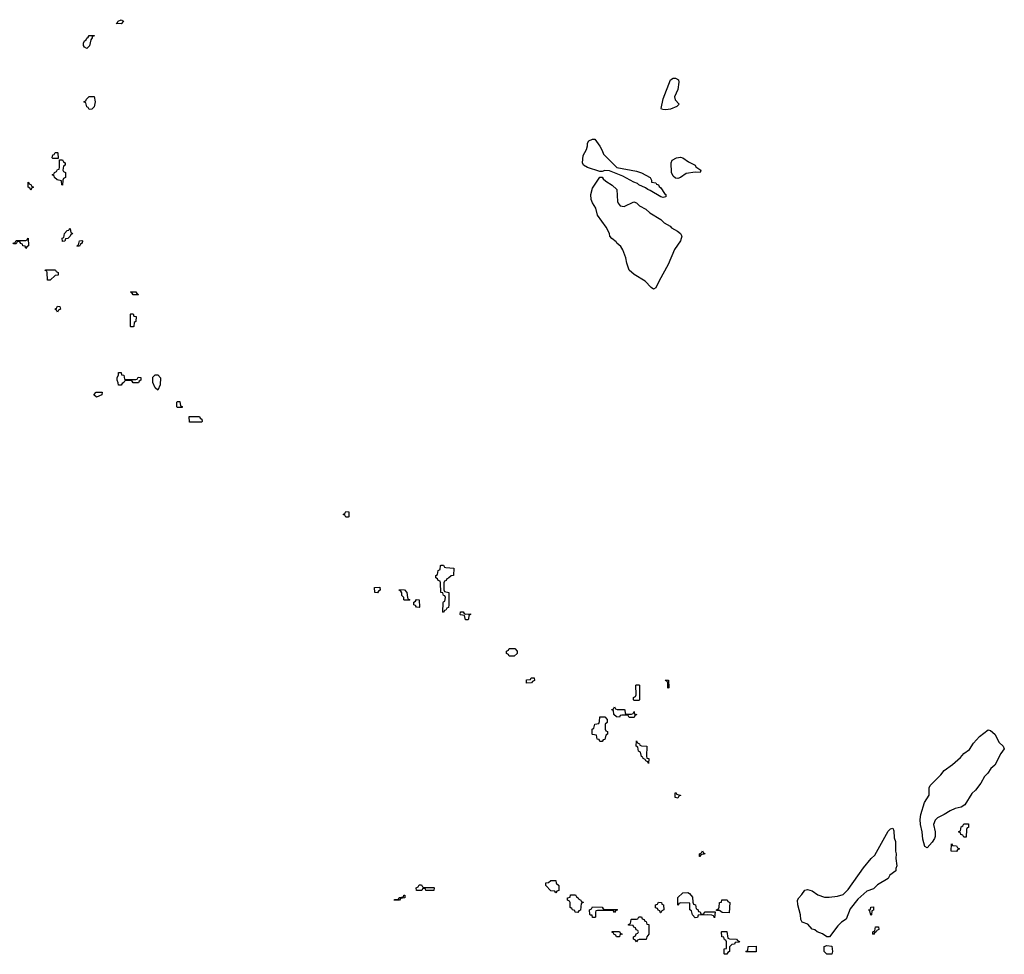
# Model space of a CAD drawing. Header units: inches. Extents: x 2774406 to 2911609, y 892737 to 1000506.
# Tile 62 of 79: x 2828000 to 2836062, y 960426 to 968082. Entities that reach past the tile are written whole.
import ezdxf

# ---------------------------------------------------------------- set-up
doc = ezdxf.new("R2010")
doc.units = ezdxf.units.IN
doc.header["$MEASUREMENT"] = 0
doc.layers.add('C8926', color=7, linetype='Continuous')
doc.layers.add('C8936', color=7, linetype='Continuous')

msp = doc.modelspace()

# ---------------------------------------------------------------- linework, layer by layer
at = {"layer": 'C8926', "color": 6}
for points in [[(2828830, 968048), (2828788.7, 968050), (2828802, 968058), (2828806, 968070), (2828830, 968082), (2828850.5, 968070)], [(2828550, 967846), (2828530, 967858), (2828522, 967870), (2828522, 967890), (2828529.3, 967910), (2828543.1, 967916.9), (2828550, 967931.3), (2828562, 967938), (2828570, 967951.3), (2828612.7, 967952.7), (2828606, 967946), (2828594, 967946), (2828594, 967934), (2828583.6, 967916.4), (2828571.6, 967868.4)], [(2828570, 967346), (2828562, 967362), (2828548.7, 967368.7), (2828542, 967402), (2828526, 967410), (2828542, 967418), (2828546, 967430), (2828570, 967452), (2828610, 967454), (2828618, 967410), (2828616, 967396), (2828610, 967368), (2828590, 967348)], [(2828270, 966946), (2828266, 966950), (2828270, 966974), (2828282, 966978), (2828290, 966994), (2828310, 966994), (2828312, 966990), (2828314, 966946), (2828310, 966946)], [(2828350, 966726), (2828346, 966730), (2828342, 966762), (2828306, 966770), (2828286, 966790), (2828282, 966802), (2828266, 966810), (2828282, 966818), (2828286, 966830), (2828302, 966838), (2828310, 966854), (2828322, 966858), (2828327.3, 966872.7), (2828326, 966934), (2828350, 966934), (2828358, 966918), (2828371, 966910), (2828371, 966889), (2828358, 966882), (2828354, 966850), (2828358, 966838), (2828374, 966830), (2828374, 966790), (2828358, 966782), (2828352.7, 966767.3)], [(2828090, 966686), (2828082, 966702), (2828068.9, 966708.9), (2828070, 966752), (2828078, 966738), (2828094, 966730), (2828098, 966718), (2828114, 966710), (2828098, 966702)], [(2828350, 966266), (2828348.9, 966291.1), (2828362, 966298), (2828366, 966330), (2828390, 966354), (2828402, 966358), (2828410, 966374), (2828414, 966370), (2828418, 966338), (2828430, 966334), (2828431.6, 966328.4), (2828418, 966322), (2828414, 966310), (2828394, 966290), (2828374, 966286), (2828370, 966268)], [(2828050, 966208), (2828046, 966226), (2828026, 966230), (2828022, 966242), (2828008, 966248), (2828002, 966262), (2827990, 966266), (2827978, 966262), (2827970, 966246), (2827950, 966246), (2827946, 966250), (2827962, 966258), (2827970, 966274), (2828050, 966274), (2828062, 966278), (2828070, 966292), (2828072, 966230), (2828058, 966222)], [(2828470, 966226), (2828468.7, 966230), (2828482, 966238), (2828488.9, 966271.1), (2828510, 966274), (2828514, 966270), (2828512, 966250), (2828498, 966242), (2828490, 966226)], [(2828250, 965948), (2828228.4, 965948.4), (2828226, 966010), (2828222, 966022), (2828207.3, 966027.3), (2828210, 966034), (2828287.3, 966032.7), (2828294, 966030), (2828298, 966018), (2828314, 966010), (2828314, 965990), (2828290, 965986)], [(2828970, 965828), (2828928.4, 965828.4), (2828922, 965842), (2828906, 965850), (2828910, 965854), (2828950, 965854), (2828958, 965838), (2828974, 965830)], [(2828310, 965686), (2828302, 965702), (2828288, 965710), (2828302, 965718), (2828310, 965734), (2828330, 965732), (2828334, 965710), (2828318, 965702)], [(2828910, 965566), (2828906, 965570), (2828906, 965670), (2828910, 965672), (2828930, 965672), (2828934, 965654), (2828954, 965650), (2828951.6, 965608.4), (2828938, 965602), (2828934, 965570), (2828930, 965566)], [(2828870, 965134), (2828950, 965134), (2828962, 965138), (2828970, 965154), (2828991.6, 965151.6), (2828991.6, 965128.4), (2828978, 965122), (2828971.6, 965108.4), (2828930, 965108), (2828922, 965122), (2828910, 965126), (2828870, 965126), (2828858, 965122), (2828854, 965110), (2828838, 965102), (2828830, 965088), (2828808.9, 965088.9), (2828807.3, 965107.3), (2828798, 965130), (2828798, 965150), (2828808, 965170), (2828810, 965192), (2828830, 965192), (2828834, 965174), (2828852, 965170), (2828858, 965138)], [(2829130, 965048), (2829110, 965066), (2829089.1, 965109.1), (2829090, 965154), (2829110, 965172), (2829130, 965172), (2829151.6, 965148.4), (2829151.3, 965090)], [(2828630, 964989), (2828608, 965010), (2828626, 965030), (2828674, 965030), (2828672, 965010)], [(2829290, 964906), (2829286, 964910), (2829286, 964950), (2829290, 964954), (2829310, 964954), (2829318, 964918), (2829330, 964914), (2829330, 964906)], [(2829390, 964786), (2829388.4, 964831.6), (2829471.6, 964831.6), (2829478, 964818), (2829492, 964810), (2829494, 964790), (2829490, 964786)]]:
    msp.add_lwpolyline(points, close=True, dxfattribs=at)
at = {"layer": 'C8936', "color": 6}
for points in [[(2833290, 967343), (2833266.1, 967346.1), (2833254, 967350), (2833253.2, 967353.2), (2833270, 967434.8), (2833328.7, 967590), (2833350, 967603.1), (2833370, 967603.1), (2833395.6, 967590), (2833396, 967570), (2833390.2, 967510), (2833360.4, 967450), (2833366.4, 967426.4), (2833398.4, 967390), (2833380.7, 967370), (2833330, 967347.8)], [(2833270, 966626), (2833249.4, 966630), (2833162.5, 966682.5), (2833142, 966690), (2833124.5, 966704.5), (2833069.6, 966730), (2833059.5, 966739.5), (2833029.5, 966750), (2832939.8, 966799.8), (2832830, 966844.7), (2832792.2, 966847.8), (2832770, 966837.2), (2832750, 966837.2), (2832648.7, 966870), (2832615.3, 966890), (2832609, 966910), (2832614, 966970), (2832641, 967019), (2832649.6, 967050), (2832649.7, 967070.3), (2832659.3, 967090), (2832690, 967103), (2832710, 967102), (2832750, 967046), (2832770, 967011), (2832780.9, 966980.9), (2832890, 966870.4), (2833050, 966841.6), (2833090, 966827.7), (2833162, 966790), (2833172, 966768), (2833172, 966752), (2833210, 966746), (2833215.1, 966735.1), (2833230, 966730.3), (2833236.5, 966716.5), (2833250, 966704.9), (2833279.5, 966659.5), (2833290, 966650.4), (2833290, 966629.8)], [(2833570.8, 966830), (2833530, 966832), (2833456.9, 966823.1), (2833410, 966788.7), (2833390, 966782.4), (2833370, 966782.9), (2833350, 966799.5), (2833336.9, 966830), (2833335.6, 966910), (2833343.6, 966930), (2833379, 966950), (2833410, 966955.2), (2833430, 966950.2), (2833476.9, 966916.9), (2833530, 966890.2), (2833536.9, 966876.9), (2833578.4, 966850)], [(2832950, 966552.4), (2833028.7, 966590), (2833050, 966581.6), (2833075.9, 966555.9), (2833127.7, 966530), (2833159.9, 966499.9), (2833250, 966445.5), (2833278.3, 966418.3), (2833324.9, 966390), (2833337.1, 966377.1), (2833387.3, 966350), (2833412, 966330), (2833422.4, 966310), (2833410.2, 966270), (2833361.6, 966198.4), (2833310, 966077.2), (2833236.3, 965943.7), (2833210, 965885.1), (2833190, 965875.1), (2833170, 965887.3), (2833120.1, 965940.1), (2833030, 965995.1), (2832990, 966029.6), (2832970, 966088), (2832962.9, 966130), (2832937.7, 966197.7), (2832923, 966223), (2832889.7, 966250), (2832882.6, 966262.6), (2832849.3, 966290), (2832833.2, 966310), (2832829.6, 966330), (2832802.7, 966382.7), (2832730, 966482), (2832716.9, 966536.9), (2832690, 966582.7), (2832679.6, 966610), (2832676.2, 966650), (2832690, 966702.8), (2832750, 966791.3), (2832770, 966791), (2832777, 966777), (2832798.3, 966758.3), (2832850, 966727.7), (2832890, 966690.3), (2832894, 966594), (2832899.5, 966579.5), (2832918, 966558)], [(2830670, 964006), (2830662, 964022), (2830648, 964030), (2830662, 964038), (2830670, 964054), (2830694, 964050), (2830694, 964010), (2830690, 964006)], [(2831470, 963226), (2831466, 963230), (2831467.3, 963307.3), (2831470, 963314), (2831482, 963318), (2831486, 963350), (2831482, 963362), (2831470, 963366), (2831466, 963386), (2831448, 963390), (2831446, 963470), (2831442, 963482), (2831427.3, 963487.3), (2831422, 963502), (2831406, 963510), (2831406, 963530), (2831422, 963538), (2831426, 963570), (2831442, 963578), (2831446, 963610), (2831450, 963614), (2831470, 963614), (2831478, 963598), (2831490, 963594), (2831554, 963590), (2831551.3, 963528.7), (2831532.7, 963527.3), (2831510, 963506), (2831498, 963502), (2831492, 963488), (2831478, 963482), (2831474, 963470), (2831472.7, 963412.7), (2831478, 963398), (2831514, 963390), (2831514, 963290), (2831510, 963266), (2831498, 963262), (2831490, 963246), (2831478, 963242)], [(2830930, 963388), (2830908, 963390), (2830906, 963430), (2830950, 963434), (2830952, 963410), (2830938, 963402)], [(2831150, 963326), (2831146, 963330), (2831146, 963350), (2831130, 963366), (2831128, 963388), (2831122, 963402), (2831106, 963410), (2831110, 963414), (2831150, 963412), (2831171.1, 963391.1), (2831174, 963350), (2831178, 963338), (2831194, 963330), (2831190, 963326)], [(2831270, 963268), (2831248.4, 963268.4), (2831242, 963282), (2831228.4, 963288.4), (2831226, 963310), (2831242, 963318), (2831248.4, 963331.6), (2831272, 963330), (2831274, 963270)], [(2831652.7, 963212.7), (2831690, 963214), (2831691.6, 963208.4), (2831678, 963202), (2831674, 963170), (2831670, 963166), (2831650, 963166), (2831642, 963202), (2831610, 963206), (2831606, 963210), (2831608.9, 963231.1), (2831630, 963232), (2831638, 963218)], [(2832008.4, 962868.4), (2832002, 962882), (2831986, 962890), (2831986, 962910), (2832002, 962918), (2832008.9, 962931.1), (2832054, 962930), (2832074, 962910), (2832074, 962890), (2832050, 962868.7)], [(2832150, 962648), (2832150, 962674), (2832182, 962678), (2832188.4, 962691.6), (2832211.6, 962691.6), (2832214, 962670), (2832198, 962662), (2832190, 962648.7)], [(2833030, 962506), (2833026, 962510), (2833026, 962530), (2833042, 962538), (2833047.3, 962552.7), (2833046, 962630), (2833050, 962634), (2833070, 962634), (2833074, 962630), (2833074, 962510), (2833070, 962506)], [(2833310, 962606), (2833306, 962610), (2833306, 962650), (2833302, 962662), (2833288, 962670), (2833290, 962674), (2833311.6, 962671.6), (2833314, 962610)], [(2832970, 962394), (2833010, 962394), (2833022, 962398), (2833030, 962414), (2833034, 962394), (2833052, 962390), (2833038, 962382), (2833030, 962366), (2832990, 962366), (2832982, 962382), (2832970, 962386), (2832930, 962386), (2832918, 962382), (2832912, 962368), (2832886, 962370), (2832866, 962390), (2832862, 962422), (2832850, 962426), (2832848.4, 962431.6), (2832862, 962438), (2832870, 962452), (2832878, 962438), (2832892.7, 962432.7), (2832950, 962432), (2832954, 962430), (2832958, 962398)], [(2832750, 962168.7), (2832746, 962186), (2832728.9, 962188.9), (2832722, 962222), (2832690, 962226), (2832688, 962230), (2832688, 962270), (2832702, 962278), (2832708.7, 962311.3), (2832742, 962318), (2832747.3, 962332.7), (2832750, 962372), (2832791, 962371), (2832811.3, 962350), (2832810, 962326), (2832794, 962310), (2832794, 962270), (2832798, 962258), (2832811.6, 962251.6), (2832812, 962230), (2832798, 962222), (2832790, 962186), (2832778, 962182), (2832770, 962168.7)], [(2835430, 961298), (2835410, 961308.7), (2835394, 961370), (2835389.7, 961429.7), (2835375.1, 961490), (2835374, 961530), (2835379.6, 961570), (2835408, 961670), (2835445.6, 961730), (2835447.6, 961790), (2835456, 961810), (2835543.5, 961896.5), (2835570, 961930.4), (2835639.1, 961980.9), (2835702, 962038), (2835729.6, 962070), (2835777.1, 962102.9), (2835810, 962155.5), (2835859.5, 962210), (2835930, 962263.8), (2835950, 962258.4), (2835984.9, 962230), (2836020.5, 962160.5), (2836054, 962130), (2836062, 962110), (2836033, 962070), (2835985.2, 961974.8), (2835952.2, 961947.8), (2835926.8, 961910), (2835898.7, 961881.3), (2835870, 961829.2), (2835827.3, 961770), (2835797.3, 961742.7), (2835738.8, 961650), (2835710, 961632.7), (2835659.5, 961620.5), (2835618.3, 961601.7), (2835570.5, 961570), (2835516.3, 961543.7), (2835495.4, 961524.6), (2835483, 961490), (2835495.8, 961430), (2835494.9, 961390), (2835490, 961374), (2835470, 961343.7)], [(2833150, 961988), (2833142, 962002), (2833126, 962010), (2833122, 962022), (2833106, 962030), (2833102, 962042), (2833090, 962046), (2833082, 962082), (2833066, 962090), (2833062, 962122), (2833048, 962130), (2833050, 962174), (2833058, 962158), (2833074, 962150), (2833078, 962138), (2833092.7, 962132.7), (2833134, 962130), (2833132, 962050), (2833134, 962034), (2833152, 962030)], [(2833390, 961706), (2833368, 961710), (2833366, 961750), (2833374, 961750), (2833378, 961738), (2833411, 961731), (2833410, 961726), (2833398, 961722)], [(2835730, 961386), (2835722, 961402), (2835707.3, 961407.3), (2835702, 961422), (2835688, 961430), (2835702, 961438), (2835708, 961470), (2835722, 961478), (2835730, 961494), (2835770, 961494), (2835770, 961466), (2835758, 961462), (2835752.7, 961447.3), (2835750, 961386)], [(2834630, 960569), (2834610, 960569.3), (2834573.8, 960593.8), (2834529.7, 960609.7), (2834510, 960626), (2834490, 960633.2), (2834452, 960672), (2834408, 960690), (2834397.2, 960710), (2834392.7, 960750), (2834372.3, 960830), (2834369.6, 960870), (2834379.3, 960890), (2834405.3, 960914.7), (2834430, 960952.7), (2834450, 960957.1), (2834490, 960944.9), (2834534.1, 960914.1), (2834590, 960893.4), (2834626.7, 960893.3), (2834696.6, 960903.4), (2834742.7, 960917.3), (2834784.4, 960955.6), (2834910, 961133.4), (2834972.7, 961210), (2835001.7, 961238.3), (2835110, 961434), (2835130, 961453.4), (2835150, 961458.8), (2835156.7, 961436.7), (2835160.9, 961380.9), (2835170.7, 961349.3), (2835170.9, 961270.9), (2835176, 961250), (2835174.8, 961210), (2835182, 961150), (2835174, 961130), (2835174, 961110), (2835126, 961074), (2835110, 961046.6), (2835024.7, 960995.3), (2834990, 960963.7), (2834937, 960943), (2834862, 960878), (2834801.1, 960798.9), (2834767.1, 960712.9), (2834730, 960689.5), (2834699.5, 960660.5)], [(2835670, 961268), (2835626, 961270), (2835630, 961332), (2835638, 961318), (2835670, 961314), (2835678, 961298), (2835694, 961290), (2835678, 961282)], [(2833566, 961226), (2833566, 961250), (2833582, 961258), (2833590, 961274), (2833598, 961258), (2833612, 961250), (2833578, 961242), (2833570, 961226)], [(2831310, 960974), (2831390, 960974), (2831394, 960970), (2831390, 960949), (2831326, 960950), (2831322, 960962), (2831310, 960966), (2831298, 960962), (2831294, 960950), (2831248, 960948), (2831246, 960970), (2831262, 960978), (2831270, 960994), (2831290, 960994), (2831298, 960978)], [(2832390, 960928.7), (2832382, 960942), (2832350, 960946), (2832309.1, 960989.1), (2832308.9, 961011.1), (2832330, 961014), (2832350, 961032), (2832391.1, 961031.1), (2832394, 961010), (2832414, 960990), (2832414, 960950), (2832398, 960942)], [(2832570, 960769), (2832548, 960770), (2832546, 960786), (2832526, 960790), (2832522, 960802), (2832508, 960810), (2832506, 960850), (2832502, 960862), (2832486, 960870), (2832486, 960890), (2832506, 960894), (2832510, 960912), (2832550, 960914), (2832558, 960898), (2832574, 960890), (2832578, 960878), (2832594, 960870), (2832598, 960858), (2832614, 960854), (2832614, 960850), (2832598, 960842), (2832591.6, 960788.4), (2832578, 960782)], [(2833590, 960754), (2833602, 960758), (2833606, 960770), (2833612.7, 960772.7), (2833694, 960774), (2833690, 960726), (2833682, 960742), (2833667.3, 960747.3), (2833630, 960748.7), (2833554, 960746), (2833551.1, 960728.9), (2833530, 960726), (2833508.7, 960748.7), (2833502, 960782), (2833488, 960790), (2833486, 960846), (2833412.7, 960847.3), (2833398, 960842), (2833394, 960830), (2833388.4, 960828.4), (2833388.4, 960891.6), (2833429.2, 960930.8), (2833470, 960931.3), (2833484.7, 960924.7), (2833510, 960894), (2833512.7, 960852.7), (2833518, 960838), (2833534, 960830), (2833538, 960798), (2833552, 960792), (2833558, 960778), (2833572.7, 960772.7), (2833578, 960758)], [(2831110, 960868.7), (2831066, 960870), (2831070, 960874), (2831102, 960878), (2831108.4, 960891.6), (2831142, 960898), (2831146, 960910), (2831154, 960910), (2831154, 960890), (2831118, 960882)], [(2833246, 960766), (2833242, 960782), (2833227.3, 960787.3), (2833222, 960802), (2833206, 960806), (2833206, 960830), (2833222, 960838), (2833230, 960854), (2833254, 960850), (2833258, 960838), (2833271.3, 960830), (2833274, 960790), (2833258, 960782), (2833250, 960766)], [(2833810, 960766), (2833752, 960768), (2833730, 960786), (2833706, 960786), (2833706, 960790), (2833722, 960798), (2833727.3, 960812.7), (2833729.1, 960850.9), (2833746, 960854), (2833750, 960872), (2833791.6, 960871.6), (2833798, 960858), (2833814, 960850)], [(2832790, 960794), (2832890, 960794), (2832894, 960790), (2832878, 960782), (2832870, 960768), (2832862, 960782), (2832850, 960786), (2832730, 960786), (2832718, 960782), (2832714, 960770), (2832714, 960730), (2832710, 960728), (2832690, 960728.7), (2832687.3, 960747.3), (2832672.7, 960747.3), (2832667.3, 960752.7), (2832666, 960790), (2832682, 960798), (2832690, 960814), (2832770, 960811.3), (2832778, 960798)], [(2834970, 960746), (2834962, 960782), (2834949.2, 960790), (2834966, 960794), (2834970, 960812), (2834990, 960814), (2834991.1, 960788.9), (2834978, 960782), (2834974, 960750)], [(2833050, 960528.7), (2833042, 960542), (2833026, 960550), (2833026, 960570), (2833042, 960578), (2833047.3, 960592.7), (2833062, 960598), (2833066, 960610), (2833062, 960622), (2833047.3, 960627.3), (2833042, 960642), (2833027.3, 960647.3), (2833022, 960662), (2832986, 960666), (2832986, 960670), (2833002, 960678), (2833006, 960710), (2833010, 960714), (2833050, 960714), (2833062, 960718), (2833070, 960734), (2833090, 960734), (2833098, 960718), (2833114, 960710), (2833118, 960698), (2833130, 960694), (2833134, 960674), (2833151.3, 960670), (2833152, 960590), (2833134, 960570), (2833130, 960548), (2833072.7, 960547.3), (2833058, 960542)], [(2832910, 960569.3), (2832886, 960570), (2832882, 960582), (2832866, 960590), (2832862, 960602), (2832850, 960606), (2832850, 960614), (2832912, 960612), (2832918, 960598), (2832934, 960590), (2832914, 960586)], [(2833770, 960426), (2833768, 960430), (2833768.7, 960470), (2833786, 960474), (2833787.3, 960527.3), (2833782, 960542), (2833770, 960546), (2833766, 960566), (2833748, 960570), (2833746, 960610), (2833750, 960614), (2833790, 960614), (2833798, 960558), (2833812.7, 960552.7), (2833870, 960551.3), (2833878, 960538), (2833894, 960530), (2833890, 960526), (2833858, 960522), (2833854, 960510), (2833830, 960506), (2833812, 960488), (2833811.3, 960448.7), (2833798, 960442), (2833790, 960426)], [(2834990, 960588), (2834986, 960590), (2834986, 960610), (2835002, 960618), (2835008, 960650), (2835030.9, 960650.9), (2835034, 960630), (2835018, 960622), (2835014, 960610), (2834998, 960602)], [(2833950, 960446), (2833946, 960450), (2833962, 960458), (2833966, 960490), (2834030, 960494), (2834030, 960446)], [(2834610, 960426), (2834586, 960450), (2834586, 960490), (2834610, 960498), (2834650, 960492), (2834654, 960450), (2834650, 960428)]]:
    msp.add_lwpolyline(points, close=True, dxfattribs=at)

doc.saveas('drawing.dxf')
